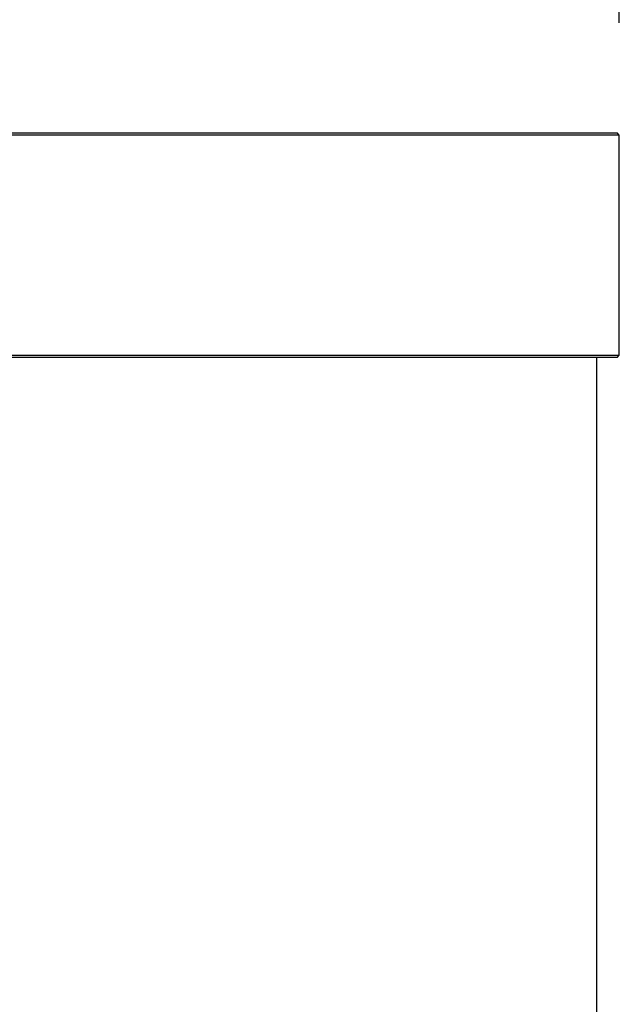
# Model space of a CAD drawing. Header units: millimetres. Extents: x 56 to 3092, y 90 to 4365.
# Tile 26 of 28: x 1010 to 1090, y 3706 to 3837. Entities that reach past the tile are written whole.
import ezdxf

# ---------------------------------------------------------------- set-up
doc = ezdxf.new("R2010")
doc.units = ezdxf.units.MM
doc.header["$LTSCALE"] = 15
doc.layers.add('DISEGNO', color=7, linetype='Continuous')
doc.styles.add('SLDTEXTSTYLE0', font='ASTEP-SANS-REGULAR.TTF')
doc.dimstyles.new('SLDDIMSTYLE0', dxfattribs={"dimtxt": 41.740667, "dimasz": 30, "dimexe": 0, "dimexo": 0.0625, "dimgap": 10.435167, "dimtad": 0, "dimrnd": 1e-09, "dimzin": 12, "dimdsep": 46, "dimtxsty": 'SLDTEXTSTYLE0', "dimsah": 1, "dimcen": 0.09, "dimadec": 0, "dimazin": 3, "dimtfac": 1, "dimtofl": 0, "dimtmove": 0, "dimatfit": 3, "dimfxl": 0, "dimfrac": 2, "dimtolj": 1, "dimtzin": 12, "dimarcsym": 0})

# ---------------------------------------------------------------- blocks, each defined once
blk = doc.blocks.new('_D_6')
at = {"layer": 'DISEGNO'}
for p, q in [((789.9, 3836.96), (789.9, 3968.15)), ((1089.9, 3836.96), (1089.9, 3968.15)), ((789.9, 3953.15), (873.4, 3953.15)), ((1089.9, 3953.15), (1006.41, 3953.15))]:
    blk.add_line(p, q, dxfattribs=at)
for points in [[(789.9, 3953.15), (819.9, 3947.52), (819.9, 3958.77)], [(1089.9, 3953.15), (1059.9, 3958.77), (1059.9, 3947.52)]]:
    blk.add_solid(points, dxfattribs=at)
at = {"layer": 'DISEGNO', "char_height": 31.75, "attachment_point": 1, "style": 'SLDTEXTSTYLE0'}
for s, insert in [('%%c', (873.4, 3967.46)), ('300', (925.57, 3967.46))]:
    blk.add_mtext(s, dxfattribs=dict(at, insert=insert))

msp = doc.modelspace()

# ---------------------------------------------------------------- linework, layer by layer
at = {"color": 7, "linetype": 'Continuous', "lineweight": 25}
for p, q in [((1089.904, 3821.957), (789.904, 3821.957)), ((790.204, 3822.257), (1089.604, 3822.257)), ((1089.904, 3821.957), (1089.604, 3822.257)), ((1089.904, 3792.557), (1089.904, 3821.957)), ((789.904, 3792.557), (1089.904, 3792.557)), ((1089.604, 3792.257), (1089.904, 3792.557)), ((1089.604, 3792.257), (790.204, 3792.257)), ((1086.904, 2592.257), (1086.904, 3792.257))]:
    msp.add_line(p, q, dxfattribs=at)

# ---------------------------------------------------------------- dimensions: what is measured, and where the dimension line sits
at = {"layer": 'DISEGNO'}
dim = msp.add_linear_dim(base=(1089.904, 3953.148), p1=(789.904, 3821.957), p2=(1089.904, 3821.957), text='%%c<>', dimstyle='SLDDIMSTYLE0', dxfattribs=at)
dim.commit()
dim.dimension.update_dxf_attribs({"geometry": '_D_6', "text_midpoint": (939.904, 3953.148), "dimtype": 160})

doc.saveas('drawing.dxf')
